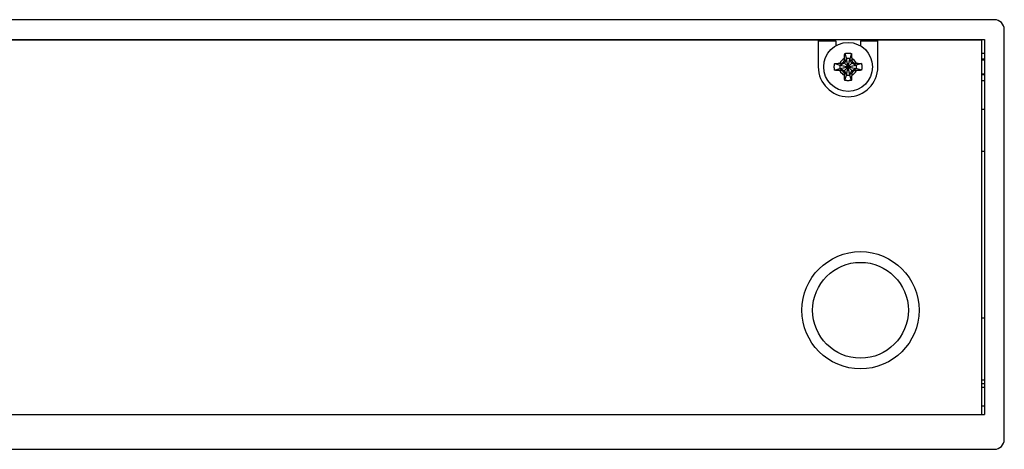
# Model space of a CAD drawing. Header units: inches. Extents: x 0 to 34, y 0 to 22.
# Tile 9 of 24: x 12.4 to 15.4, y 5.6 to 6.9. Entities that reach past the tile are written whole.
import ezdxf

# ---------------------------------------------------------------- set-up
doc = ezdxf.new("R2010")
doc.units = ezdxf.units.IN
doc.header["$LTSCALE"] = 1.87
doc.header["$MEASUREMENT"] = 0
doc.layers.get('0').update_dxf_attribs({"linetype": 'CONTINUOUS'})

msp = doc.modelspace()

# ---------------------------------------------------------------- linework, layer by layer
at = {"color": 7, "linetype": 'CONTINUOUS'}
for p, q in [((15.37127, 6.90456), (6.38627, 6.90456)), ((15.40127, 5.63706), (15.40127, 6.87456)), ((6.41627, 6.84456), (15.34127, 6.84456)), ((14.83877, 6.84231), (12.31877, 6.84231)), ((14.83877, 6.84231), (14.83877, 6.76206)), ((14.83877, 6.84081), (14.89127, 6.84081)), ((14.89127, 6.84081), (14.89127, 6.82564)), ((14.96627, 6.84081), (15.01877, 6.84081)), ((14.96627, 6.84081), (14.96627, 6.82564)), ((15.33377, 6.84231), (15.01877, 6.84231)), ((15.01877, 6.76206), (15.01877, 6.84231)), ((15.33377, 5.71206), (15.33377, 6.84231)), ((15.34127, 6.84456), (15.34127, 5.71206)), ((14.91855, 6.8025), (14.9236, 6.78677)), ((14.939, 6.8025), (14.93394, 6.78677)), ((15.33377, 6.80331), (15.34127, 6.80331)), ((14.88833, 6.77228), (14.90406, 6.76723)), ((14.90406, 6.75689), (14.95348, 6.76723)), ((14.90613, 6.76723), (14.90406, 6.76723)), ((14.90406, 6.76723), (14.95348, 6.75689)), ((14.91721, 6.77362), (14.90613, 6.76723)), ((14.909, 6.7731), (14.90613, 6.76723)), ((14.90613, 6.75689), (14.95142, 6.76723)), ((14.90613, 6.76723), (14.95142, 6.75689)), ((14.91451, 6.7478), (14.94303, 6.77632)), ((14.91451, 6.77632), (14.94303, 6.7478)), ((14.9236, 6.78471), (14.91721, 6.77362)), ((14.91773, 6.78184), (14.9236, 6.78471)), ((14.9236, 6.73735), (14.93394, 6.78677)), ((14.9236, 6.78677), (14.9236, 6.78471)), ((14.93394, 6.73735), (14.9236, 6.78677)), ((14.9236, 6.73942), (14.93394, 6.78471)), ((14.93394, 6.73942), (14.9236, 6.78471)), ((14.93394, 6.78471), (14.93394, 6.78677)), ((14.93394, 6.78471), (14.93981, 6.78184)), ((14.94034, 6.77362), (14.93394, 6.78471)), ((14.95142, 6.76723), (14.94034, 6.77362)), ((14.94855, 6.7731), (14.95142, 6.76723)), ((14.95348, 6.76723), (14.95142, 6.76723)), ((14.96921, 6.77228), (14.95348, 6.76723)), ((15.33377, 6.78365), (15.34127, 6.78365)), ((14.88833, 6.75184), (14.90406, 6.75689)), ((14.90406, 6.75689), (14.90613, 6.75689)), ((14.90613, 6.75689), (14.91721, 6.7505)), ((14.909, 6.75102), (14.90613, 6.75689)), ((14.91721, 6.7505), (14.9236, 6.73942)), ((14.9236, 6.73942), (14.91773, 6.74229)), ((14.91855, 6.72162), (14.9236, 6.73735)), ((14.9236, 6.73942), (14.9236, 6.73735)), ((14.93394, 6.73942), (14.94034, 6.7505)), ((14.93981, 6.74229), (14.93394, 6.73942)), ((14.93394, 6.73735), (14.93394, 6.73942)), ((14.939, 6.72162), (14.93394, 6.73735)), ((14.94034, 6.7505), (14.95142, 6.75689)), ((14.95142, 6.75689), (14.94855, 6.75102)), ((14.95142, 6.75689), (14.95348, 6.75689)), ((14.96921, 6.75184), (14.95348, 6.75689)), ((15.34127, 6.74047), (15.33377, 6.74047)), ((15.33377, 6.72081), (15.34127, 6.72081)), ((15.33377, 6.63456), (15.34127, 6.63456)), ((15.33377, 6.50706), (15.34127, 6.50706)), ((15.33377, 6.00456), (15.34127, 6.00456)), ((15.33377, 5.81706), (15.34127, 5.81706)), ((15.33377, 5.80581), (15.34127, 5.80581)), ((15.33377, 5.79456), (15.34127, 5.79456)), ((15.33377, 5.73831), (15.34127, 5.73831)), ((6.41627, 5.71206), (15.34127, 5.71206)), ((6.38627, 5.60706), (15.37127, 5.60706))]:
    msp.add_line(p, q, dxfattribs=at)
at = {"color": 9, "linetype": 'CONTINUOUS'}
for p, q in [((15.33377, 6.7863), (15.34127, 6.7863)), ((15.34127, 6.73782), (15.33377, 6.73782))]:
    msp.add_line(p, q, dxfattribs=at)
at = {"color": 7, "linetype": 'CONTINUOUS'}
for centre, radius in [((14.92877, 6.76206), 0.07382), ((14.96627, 6.02697), 0.177), ((14.96627, 6.02697), 0.14475)]:
    msp.add_circle(centre, radius, dxfattribs=at)
for centre, radius, start, end in [((15.37127, 6.87456), 0.03, 0, 90), ((14.92877, 6.76206), 0.09, 180, 360), ((14.92877, 6.76206), 0.02525, 168.18933, 191.81067), ((14.92877, 6.76206), 0.02525, 78.18933, 101.81067), ((14.92877, 6.76206), 0.02525, 348.18933, 11.81067), ((14.92877, 6.76206), 0.02525, 258.18933, 281.81067), ((15.37127, 5.63706), 0.03, 270, 360)]:
    msp.add_arc(centre, radius, start, end, dxfattribs=at)
at = {"color": 9, "linetype": 'CONTINUOUS'}
for start, end in [(113.44647, 156.55353), (23.44647, 66.55353), (203.44647, 246.55353), (293.44647, 336.55353)]:
    msp.add_arc((14.92877, 6.76206), 0.02741, start, end, dxfattribs=at)
at = {"color": 7, "linetype": 'CONTINUOUS'}
for points, knots in [([(14.91787, 6.78721), (14.91788, 6.7876), (14.9179, 6.7884), (14.91794, 6.78964), (14.91798, 6.79097), (14.91804, 6.79241), (14.9181, 6.79396), (14.91817, 6.79562), (14.91825, 6.79735), (14.91834, 6.79909), (14.91844, 6.80081), (14.91851, 6.80195), (14.91855, 6.8025)], [0, 0, 0, 0, 0.0763278, 0.1568481, 0.2432053, 0.3369839, 0.4391958, 0.5483589, 0.6620583, 0.777248, 0.8908715, 1, 1, 1, 1]), ([(14.91855, 6.8025), (14.91903, 6.80262), (14.91998, 6.80285), (14.92143, 6.80313), (14.92289, 6.80337), (14.92435, 6.80355), (14.92582, 6.80368), (14.9273, 6.80376), (14.92877, 6.80378), (14.93025, 6.80376), (14.93172, 6.80368), (14.93319, 6.80355), (14.93466, 6.80337), (14.93611, 6.80313), (14.93756, 6.80285), (14.93852, 6.80262), (14.939, 6.8025)], [0, 0, 0, 0, 0.0714283, 0.1428566, 0.2142852, 0.2857138, 0.3571425, 0.4285712, 0.5, 0.5714288, 0.6428575, 0.7142862, 0.7857148, 0.8571434, 0.9285717, 1, 1, 1, 1]), ([(14.939, 6.8025), (14.93903, 6.80196), (14.9391, 6.80085), (14.93919, 6.79917), (14.93928, 6.79747), (14.93937, 6.79576), (14.93944, 6.7941), (14.9395, 6.79252), (14.93956, 6.79104), (14.93961, 6.78968), (14.93964, 6.78842), (14.93967, 6.7876), (14.93968, 6.78721)], [0, 0, 0, 0, 0.1066423, 0.2171959, 0.3296411, 0.4418773, 0.5515771, 0.6557475, 0.7519173, 0.8405428, 0.9228194, 1, 1, 1, 1]), ([(14.88706, 6.76206), (14.88706, 6.76255), (14.88707, 6.76354), (14.88715, 6.76501), (14.88728, 6.76648), (14.88746, 6.76794), (14.8877, 6.7694), (14.88798, 6.77085), (14.88821, 6.77181), (14.88833, 6.77228)], [0, 0, 0, 0, 0.1428588, 0.2857114, 0.4285757, 0.5714259, 0.71429, 0.857142, 1, 1, 1, 1]), ([(14.88833, 6.75184), (14.88821, 6.75231), (14.88798, 6.75327), (14.8877, 6.75472), (14.88746, 6.75618), (14.88728, 6.75764), (14.88715, 6.75911), (14.88707, 6.76058), (14.88706, 6.76157), (14.88706, 6.76206)], [0, 0, 0, 0, 0.1428581, 0.28571, 0.4285741, 0.5714243, 0.7142886, 0.8571412, 1, 1, 1, 1]), ([(14.88833, 6.77228), (14.88887, 6.77232), (14.88998, 6.77239), (14.89166, 6.77248), (14.89337, 6.77257), (14.89507, 6.77266), (14.89673, 6.77273), (14.89832, 6.77279), (14.89979, 6.77285), (14.90115, 6.77289), (14.90242, 6.77293), (14.90323, 6.77296), (14.90362, 6.77297)], [0, 0, 0, 0, 0.1066423, 0.2171959, 0.3296411, 0.4418773, 0.551577, 0.6557475, 0.7519173, 0.8405428, 0.9228194, 1, 1, 1, 1]), ([(14.90362, 6.77297), (14.90404, 6.77298), (14.90483, 6.773), (14.90598, 6.77303), (14.90704, 6.77305), (14.90804, 6.77308), (14.90869, 6.77309), (14.909, 6.7731)], [0, 0, 0, 0, 0.2299252, 0.4428537, 0.6408061, 0.8258295, 1, 1, 1, 1]), ([(14.909, 6.7731), (14.90923, 6.77323), (14.90969, 6.77351), (14.91039, 6.77391), (14.91107, 6.77432), (14.91176, 6.77472), (14.91245, 6.77512), (14.91313, 6.77552), (14.91382, 6.77592), (14.91428, 6.77619), (14.91451, 6.77632)], [0, 0, 0, 0, 0.1266376, 0.2522776, 0.377207, 0.5017085, 0.6260527, 0.7504309, 0.8750222, 1, 1, 1, 1]), ([(14.91451, 6.77632), (14.91464, 6.77655), (14.91491, 6.77701), (14.91531, 6.7777), (14.91571, 6.77839), (14.91611, 6.77907), (14.91652, 6.77976), (14.91692, 6.78045), (14.91733, 6.78114), (14.9176, 6.7816), (14.91773, 6.78184)], [0, 0, 0, 0, 0.1249809, 0.2495744, 0.3739541, 0.4982992, 0.6228007, 0.7477287, 0.873366, 1, 1, 1, 1]), ([(14.91773, 6.78184), (14.91774, 6.78215), (14.91776, 6.78279), (14.91778, 6.78379), (14.9178, 6.78486), (14.91783, 6.78601), (14.91785, 6.7868), (14.91787, 6.78721)], [0, 0, 0, 0, 0.1749949, 0.3604938, 0.5585088, 0.7710246, 1, 1, 1, 1]), ([(14.93968, 6.78721), (14.93969, 6.7868), (14.93971, 6.786), (14.93974, 6.78486), (14.93977, 6.78379), (14.93979, 6.78279), (14.9398, 6.78215), (14.93981, 6.78184)], [0, 0, 0, 0, 0.2299253, 0.4428538, 0.6408061, 0.8258295, 1, 1, 1, 1]), ([(14.93981, 6.78184), (14.93995, 6.7816), (14.94022, 6.78114), (14.94062, 6.78045), (14.94103, 6.77976), (14.94143, 6.77907), (14.94183, 6.77839), (14.94223, 6.7777), (14.94263, 6.77701), (14.9429, 6.77655), (14.94303, 6.77632)], [0, 0, 0, 0, 0.1266375, 0.2522775, 0.3772069, 0.5017084, 0.6260526, 0.7504308, 0.8750222, 1, 1, 1, 1]), ([(14.94303, 6.77632), (14.94326, 6.77619), (14.94372, 6.77592), (14.94441, 6.77552), (14.9451, 6.77512), (14.94578, 6.77472), (14.94647, 6.77432), (14.94716, 6.77391), (14.94785, 6.77351), (14.94831, 6.77323), (14.94855, 6.7731)], [0, 0, 0, 0, 0.1249812, 0.249575, 0.3739548, 0.4983, 0.6228015, 0.7477293, 0.8733664, 1, 1, 1, 1]), ([(14.94855, 6.7731), (14.94886, 6.77309), (14.94951, 6.77308), (14.95051, 6.77305), (14.95157, 6.77303), (14.95272, 6.773), (14.95351, 6.77298), (14.95392, 6.77297)], [0, 0, 0, 0, 0.1749949, 0.3604938, 0.5585088, 0.7710246, 1, 1, 1, 1]), ([(14.95392, 6.77297), (14.95431, 6.77296), (14.95511, 6.77293), (14.95635, 6.7729), (14.95768, 6.77285), (14.95912, 6.7728), (14.96068, 6.77273), (14.96233, 6.77266), (14.96406, 6.77258), (14.9658, 6.77249), (14.96752, 6.77239), (14.96866, 6.77232), (14.96921, 6.77228)], [0, 0, 0, 0, 0.0763278, 0.1568481, 0.2432053, 0.3369839, 0.4391958, 0.5483589, 0.6620583, 0.777248, 0.8908715, 1, 1, 1, 1]), ([(14.96921, 6.77228), (14.96934, 6.77181), (14.96956, 6.77085), (14.96985, 6.7694), (14.97008, 6.76794), (14.97026, 6.76648), (14.97039, 6.76501), (14.97047, 6.76354), (14.97049, 6.76255), (14.97049, 6.76206)], [0, 0, 0, 0, 0.1428581, 0.28571, 0.4285741, 0.5714243, 0.7142886, 0.8571412, 1, 1, 1, 1]), ([(14.97049, 6.76206), (14.97049, 6.76157), (14.97047, 6.76058), (14.97039, 6.75911), (14.97026, 6.75764), (14.97008, 6.75618), (14.96985, 6.75472), (14.96956, 6.75327), (14.96934, 6.75231), (14.96921, 6.75184)], [0, 0, 0, 0, 0.1428588, 0.2857114, 0.4285757, 0.5714259, 0.71429, 0.857142, 1, 1, 1, 1]), ([(14.90362, 6.75115), (14.90323, 6.75116), (14.90243, 6.75119), (14.90119, 6.75123), (14.89986, 6.75127), (14.89842, 6.75132), (14.89687, 6.75139), (14.89521, 6.75146), (14.89349, 6.75154), (14.89174, 6.75163), (14.89002, 6.75173), (14.88888, 6.7518), (14.88833, 6.75184)], [0, 0, 0, 0, 0.0763278, 0.1568481, 0.2432053, 0.3369839, 0.4391958, 0.5483589, 0.6620583, 0.777248, 0.8908715, 1, 1, 1, 1]), ([(14.909, 6.75102), (14.90868, 6.75103), (14.90804, 6.75104), (14.90704, 6.75107), (14.90597, 6.75109), (14.90482, 6.75112), (14.90403, 6.75114), (14.90362, 6.75115)], [0, 0, 0, 0, 0.1749949, 0.3604938, 0.5585088, 0.7710246, 1, 1, 1, 1]), ([(14.91451, 6.7478), (14.91428, 6.74793), (14.91382, 6.7482), (14.91313, 6.7486), (14.91245, 6.749), (14.91176, 6.7494), (14.91107, 6.7498), (14.91039, 6.75021), (14.90969, 6.75061), (14.90923, 6.75089), (14.909, 6.75102)], [0, 0, 0, 0, 0.1249809, 0.2495744, 0.3739541, 0.4982993, 0.6228007, 0.7477287, 0.873366, 1, 1, 1, 1]), ([(14.91773, 6.74229), (14.9176, 6.74252), (14.91733, 6.74298), (14.91692, 6.74367), (14.91652, 6.74436), (14.91611, 6.74505), (14.91571, 6.74574), (14.91531, 6.74642), (14.91491, 6.74711), (14.91464, 6.74757), (14.91451, 6.7478)], [0, 0, 0, 0, 0.1266371, 0.2522768, 0.3772061, 0.5017075, 0.6260518, 0.7504303, 0.8750219, 1, 1, 1, 1]), ([(14.91787, 6.73691), (14.91785, 6.73732), (14.91783, 6.73812), (14.9178, 6.73926), (14.91778, 6.74033), (14.91776, 6.74133), (14.91774, 6.74197), (14.91773, 6.74229)], [0, 0, 0, 0, 0.2299253, 0.4428538, 0.6408061, 0.8258295, 1, 1, 1, 1]), ([(14.91855, 6.72162), (14.91851, 6.72216), (14.91845, 6.72327), (14.91835, 6.72495), (14.91826, 6.72666), (14.91818, 6.72836), (14.9181, 6.73002), (14.91804, 6.7316), (14.91798, 6.73308), (14.91794, 6.73444), (14.9179, 6.73571), (14.91788, 6.73652), (14.91787, 6.73691)], [0, 0, 0, 0, 0.1066423, 0.2171959, 0.3296411, 0.4418773, 0.5515771, 0.6557475, 0.7519173, 0.8405428, 0.9228194, 1, 1, 1, 1]), ([(14.93968, 6.73691), (14.93967, 6.73652), (14.93965, 6.73572), (14.93961, 6.73448), (14.93956, 6.73315), (14.93951, 6.73171), (14.93945, 6.73016), (14.93937, 6.7285), (14.93929, 6.72678), (14.9392, 6.72503), (14.9391, 6.72331), (14.93903, 6.72217), (14.939, 6.72162)], [0, 0, 0, 0, 0.0763278, 0.1568481, 0.2432053, 0.3369839, 0.4391958, 0.5483589, 0.6620583, 0.777248, 0.8908715, 1, 1, 1, 1]), ([(14.93981, 6.74229), (14.9398, 6.74197), (14.93979, 6.74133), (14.93977, 6.74033), (14.93974, 6.73926), (14.93971, 6.73811), (14.93969, 6.73732), (14.93968, 6.73691)], [0, 0, 0, 0, 0.1749949, 0.3604938, 0.5585088, 0.7710246, 1, 1, 1, 1]), ([(14.94303, 6.7478), (14.9429, 6.74757), (14.94263, 6.74711), (14.94223, 6.74642), (14.94183, 6.74574), (14.94143, 6.74505), (14.94103, 6.74436), (14.94062, 6.74367), (14.94022, 6.74298), (14.93995, 6.74252), (14.93981, 6.74229)], [0, 0, 0, 0, 0.1249812, 0.249575, 0.3739548, 0.4983, 0.6228015, 0.7477293, 0.8733664, 1, 1, 1, 1]), ([(14.94855, 6.75102), (14.94831, 6.75089), (14.94785, 6.75061), (14.94716, 6.75021), (14.94647, 6.7498), (14.94578, 6.7494), (14.9451, 6.749), (14.94441, 6.7486), (14.94372, 6.7482), (14.94326, 6.74793), (14.94303, 6.7478)], [0, 0, 0, 0, 0.1266375, 0.2522775, 0.3772069, 0.5017084, 0.6260525, 0.7504308, 0.8750222, 1, 1, 1, 1]), ([(14.95392, 6.75115), (14.95351, 6.75114), (14.95272, 6.75112), (14.95157, 6.75109), (14.9505, 6.75107), (14.9495, 6.75104), (14.94886, 6.75103), (14.94855, 6.75102)], [0, 0, 0, 0, 0.2299253, 0.4428538, 0.6408061, 0.8258295, 1, 1, 1, 1]), ([(14.96921, 6.75184), (14.96867, 6.7518), (14.96757, 6.75173), (14.96589, 6.75164), (14.96418, 6.75155), (14.96247, 6.75147), (14.96081, 6.75139), (14.95923, 6.75133), (14.95775, 6.75127), (14.95639, 6.75123), (14.95513, 6.75119), (14.95431, 6.75116), (14.95392, 6.75115)], [0, 0, 0, 0, 0.1066423, 0.2171959, 0.3296411, 0.4418773, 0.5515771, 0.6557475, 0.7519173, 0.8405428, 0.9228194, 1, 1, 1, 1]), ([(14.939, 6.72162), (14.93852, 6.7215), (14.93756, 6.72127), (14.93611, 6.72099), (14.93466, 6.72075), (14.93319, 6.72057), (14.93172, 6.72044), (14.93025, 6.72036), (14.92877, 6.72034), (14.9273, 6.72036), (14.92582, 6.72044), (14.92435, 6.72057), (14.92289, 6.72075), (14.92143, 6.72099), (14.91998, 6.72127), (14.91903, 6.7215), (14.91855, 6.72162)], [0, 0, 0, 0, 0.0714283, 0.1428566, 0.2142852, 0.2857138, 0.3571425, 0.4285712, 0.5, 0.5714288, 0.6428575, 0.7142862, 0.7857148, 0.8571434, 0.9285717, 1, 1, 1, 1])]:
    msp.add_open_spline(points, degree=3, knots=knots, dxfattribs=at)

doc.saveas('drawing.dxf')
